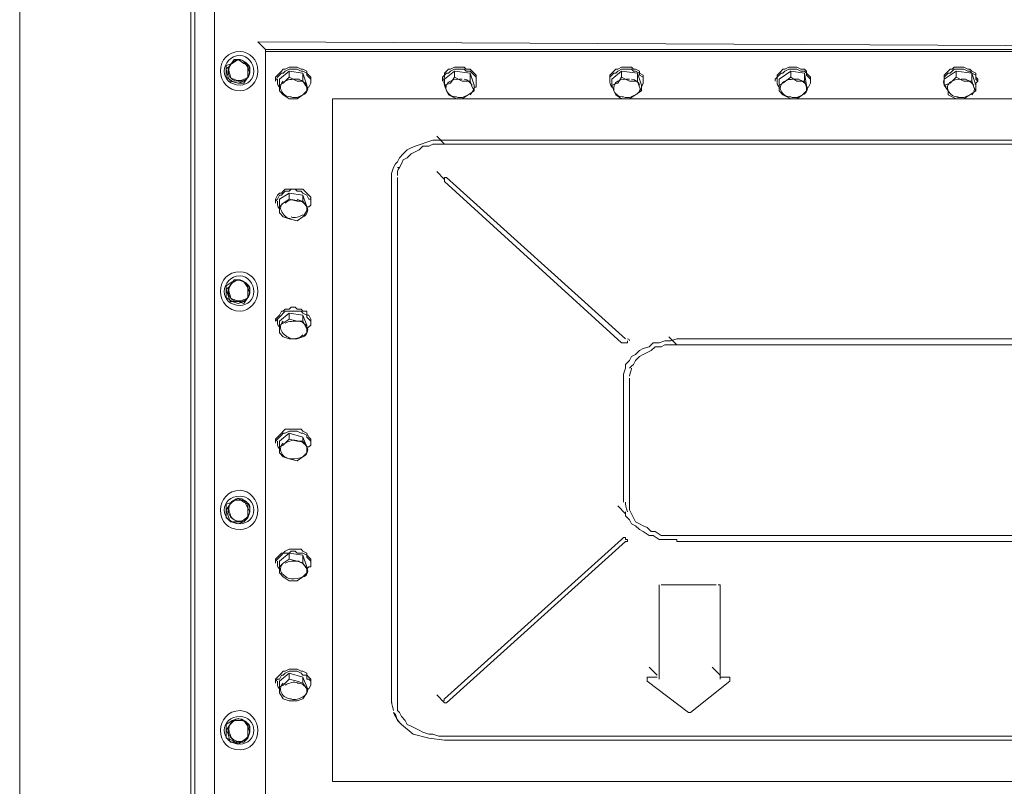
# Model space of a CAD drawing. Header units: millimetres. Extents: x -4829 to 407110, y -34854 to 354616.
# Tile 7 of 75: x 19050 to 19640, y -19803 to -19344. Entities that reach past the tile are written whole.
import ezdxf

# ---------------------------------------------------------------- set-up
doc = ezdxf.new("R2010")
doc.units = ezdxf.units.MM
doc.header["$LTSCALE"] = 15

# ---------------------------------------------------------------- blocks, each defined once
blk = doc.blocks.new('A$Cf38c0126')
at = {"linetype": 'Continuous', "lineweight": 5}
for points in [[(12712.55, -13566.39), (12711.37, -13566.39), (12700.76, -13566.39), (12700.76, -11995.54)], [(12712.55, -12538.8), (12712.55, -13588.78), (12712.55, -13588.78)], [(12700.76, -13621.78), (12698.41, -13621.78), (12698.41, -12563.55)], [(12611.2, -13552.25), (12605.31, -13548.71), (12600.6, -13544), (12598.24, -13539.29), (12595.88, -13535.75), (12595.88, -12648.39)], [(12743.19, -13066.74), (12738.47, -13062.02), (13675.33, -13066.74), (13670.61, -13062.02)], [(12743.19, -13067.91), (12743.19, -13066.74), (13675.33, -13066.74), (13675.33, -13067.91)], [(12743.19, -13067.91), (12743.19, -13533.39), (13675.33, -13533.39), (13675.33, -13067.91)], [(12764.4, -13066.74), (12764.4, -13066.74), (12759.69, -13066.74), (12754.97, -13066.74), (12754.97, -13066.74)], [(12765.58, -13066.74), (12764.4, -13066.74), (12764.4, -13066.74)], [(12853.96, -13066.74), (12853.96, -13066.74), (12853.96, -13066.74), (12858.67, -13066.74), (12864.57, -13066.74), (12864.57, -13066.74), (12864.57, -13066.74)], [(12964.73, -13066.74), (12964.73, -13066.74), (12964.73, -13066.74), (12958.84, -13066.74), (12954.13, -13066.74), (12954.13, -13066.74), (12954.13, -13066.74)], [(13063.72, -13066.74), (13063.72, -13066.74), (13063.72, -13066.74), (13059.01, -13066.74), (13054.29, -13066.74), (13054.29, -13066.74), (13054.29, -13066.74)], [(13154.46, -13066.74), (13154.46, -13066.74), (13153.28, -13066.74)], [(13163.89, -13066.74), (13163.89, -13066.74), (13163.89, -13066.74), (13159.17, -13066.74), (13154.46, -13066.74)], [(12727.87, -13072.63), (12724.33, -13072.63), (12721.98, -13076.16), (12719.62, -13078.52), (12720.8, -13083.23), (12721.98, -13085.59), (12726.69, -13086.77)], [(12723.15, -13074.98), (12719.62, -13076.16), (12719.62, -13079.7), (12719.62, -13083.23), (12723.15, -13085.59)], [(12730.22, -13074.98), (12726.69, -13072.63), (12723.15, -13074.98)], [(12732.58, -13077.34), (12730.22, -13073.81), (12727.87, -13072.63)], [(12732.58, -13079.7), (12732.58, -13076.16), (12730.22, -13074.98)], [(12730.22, -13085.59), (12732.58, -13083.23), (12732.58, -13079.7)], [(12732.58, -13083.23), (12733.76, -13080.88), (12732.58, -13077.34)], [(12749.08, -13084.41), (12749.08, -13083.23), (12750.26, -13082.05), (12751.44, -13080.88), (12752.62, -13079.7), (12753.79, -13078.52), (12754.97, -13078.52), (12757.33, -13077.34), (12758.51, -13077.34), (12760.86, -13077.34), (12762.04, -13077.34), (12764.4, -13078.52), (12765.58, -13078.52), (12767.93, -13079.7), (12767.93, -13080.88), (12769.11, -13082.05), (12770.29, -13083.23), (12770.29, -13084.41)], [(12749.08, -13085.59), (12750.26, -13083.23), (12751.44, -13082.05), (12752.62, -13080.88), (12753.79, -13080.88), (12754.97, -13079.7), (12757.33, -13078.52), (12758.51, -13078.52), (12760.86, -13078.52), (12762.04, -13078.52), (12764.4, -13079.7), (12765.58, -13079.7), (12767.93, -13080.88), (12767.93, -13082.05), (12769.11, -13083.23), (12770.29, -13084.41), (12770.29, -13085.59), (12770.29, -13086.77), (12769.11, -13089.13), (12767.93, -13089.13)], [(12757.33, -13079.7), (12765.58, -13080.88), (12765.58, -13085.59), (12762.04, -13085.59)], [(12765.58, -13080.88), (12767.93, -13087.95), (12767.93, -13091.48), (12767.93, -13089.13)], [(12849.25, -13084.41), (12849.25, -13083.23), (12850.42, -13082.05), (12850.42, -13080.88), (12851.6, -13079.7), (12852.78, -13078.52), (12853.96, -13078.52), (12856.32, -13077.34), (12858.67, -13077.34), (12859.85, -13077.34), (12862.21, -13077.34), (12863.39, -13078.52), (12865.74, -13078.52), (12866.92, -13079.7), (12868.1, -13080.88), (12869.28, -13082.05), (12869.28, -13083.23), (12869.28, -13084.41)], [(12849.25, -13085.59), (12850.42, -13083.23), (12850.42, -13082.05), (12851.6, -13080.88), (12852.78, -13080.88), (12853.96, -13079.7), (12856.32, -13078.52), (12858.67, -13078.52), (12859.85, -13078.52), (12862.21, -13078.52), (12863.39, -13079.7), (12865.74, -13079.7), (12866.92, -13080.88), (12868.1, -13082.05), (12869.28, -13083.23), (12869.28, -13084.41), (12869.28, -13085.59), (12869.28, -13086.77), (12869.28, -13089.13), (12868.1, -13089.13)], [(12856.32, -13079.7), (12865.74, -13080.88), (12865.74, -13085.59), (12861.03, -13085.59)], [(12865.74, -13080.88), (12868.1, -13087.95), (12868.1, -13091.48), (12866.92, -13089.13)], [(12949.41, -13084.41), (12949.41, -13083.23), (12949.41, -13082.05), (12950.59, -13080.88), (12951.77, -13079.7), (12952.95, -13078.52), (12954.13, -13078.52), (12956.48, -13077.34), (12958.84, -13077.34), (12960.02, -13077.34), (12962.38, -13077.34), (12963.55, -13078.52), (12964.73, -13078.52), (12967.09, -13079.7), (12967.09, -13080.88), (12969.45, -13082.05), (12969.45, -13083.23), (12969.45, -13084.41)], [(12949.41, -13085.59), (12949.41, -13083.23), (12950.59, -13082.05), (12951.77, -13080.88), (12952.95, -13080.88), (12954.13, -13079.7), (12956.48, -13078.52), (12958.84, -13078.52), (12960.02, -13078.52), (12962.38, -13078.52), (12963.55, -13079.7), (12964.73, -13079.7), (12967.09, -13080.88), (12967.09, -13082.05), (12969.45, -13083.23), (12969.45, -13084.41), (12969.45, -13085.59), (12969.45, -13086.77), (12968.27, -13089.13)], [(12956.48, -13079.7), (12965.91, -13080.88), (12965.91, -13085.59), (12961.2, -13085.59)], [(12965.91, -13080.88), (12968.27, -13087.95), (12968.27, -13091.48), (12967.09, -13089.13)], [(13048.4, -13084.41), (13049.58, -13083.23), (13049.58, -13082.05), (13050.76, -13080.88), (13051.94, -13079.7), (13053.11, -13078.52), (13054.29, -13078.52), (13056.65, -13077.34), (13057.83, -13077.34), (13060.19, -13077.34), (13061.36, -13077.34), (13063.72, -13078.52), (13066.08, -13078.52), (13067.26, -13079.7), (13067.26, -13080.88), (13068.43, -13082.05), (13069.61, -13083.23), (13069.61, -13084.41)], [(13049.58, -13085.59), (13049.58, -13083.23), (13050.76, -13082.05), (13051.94, -13080.88), (13053.11, -13080.88), (13054.29, -13079.7), (13056.65, -13078.52), (13057.83, -13078.52), (13060.19, -13078.52), (13061.36, -13078.52), (13063.72, -13079.7), (13066.08, -13079.7), (13067.26, -13080.88), (13067.26, -13082.05), (13068.43, -13083.23), (13069.61, -13084.41), (13069.61, -13085.59), (13069.61, -13086.77), (13068.43, -13089.13), (13067.26, -13089.13)], [(13057.83, -13079.7), (13066.08, -13080.88), (13066.08, -13085.59), (13061.36, -13085.59)], [(13066.08, -13080.88), (13067.26, -13087.95), (13067.26, -13091.48), (13067.26, -13089.13)], [(13149.75, -13084.41), (13149.75, -13083.23), (13149.75, -13082.05), (13150.92, -13080.88), (13152.1, -13079.7), (13153.28, -13078.52), (13154.46, -13078.52), (13155.64, -13077.34), (13158, -13077.34), (13160.35, -13077.34), (13161.53, -13077.34), (13163.89, -13078.52), (13165.07, -13078.52), (13166.24, -13079.7), (13168.6, -13080.88), (13168.6, -13082.05), (13168.6, -13083.23), (13169.78, -13084.41)], [(13149.75, -13085.59), (13149.75, -13083.23), (13150.92, -13082.05), (13152.1, -13080.88), (13153.28, -13080.88), (13154.46, -13079.7), (13155.64, -13078.52), (13158, -13078.52), (13160.35, -13078.52), (13161.53, -13078.52), (13163.89, -13079.7), (13165.07, -13079.7), (13166.24, -13080.88), (13168.6, -13082.05), (13168.6, -13083.23), (13168.6, -13084.41), (13169.78, -13085.59), (13168.6, -13086.77), (13168.6, -13089.13)], [(13156.82, -13079.7), (13166.24, -13080.88), (13166.24, -13085.59), (13161.53, -13085.59)], [(13166.24, -13080.88), (13168.6, -13087.95), (13168.6, -13091.48), (13167.42, -13089.13)], [(12723.15, -13085.59), (12726.69, -13086.77), (12730.22, -13085.59)], [(12726.69, -13086.77), (12730.22, -13086.77), (12732.58, -13083.23)], [(12749.08, -13084.41), (12749.08, -13085.59), (12749.08, -13085.59)], [(12762.04, -13085.59), (12757.33, -13083.23), (12757.33, -13083.23)], [(12767.93, -13089.13), (12765.58, -13085.59), (12765.58, -13085.59)], [(12770.29, -13085.59), (12770.29, -13084.41), (12770.29, -13084.41)], [(12849.25, -13084.41), (12849.25, -13085.59), (12849.25, -13085.59)], [(12861.03, -13085.59), (12856.32, -13083.23), (12856.32, -13083.23)], [(12866.92, -13089.13), (12865.74, -13085.59), (12865.74, -13085.59)], [(12869.28, -13085.59), (12869.28, -13084.41), (12869.28, -13084.41)], [(12949.41, -13084.41), (12949.41, -13085.59), (12949.41, -13085.59)], [(12961.2, -13085.59), (12956.48, -13083.23), (12956.48, -13083.23)], [(12967.09, -13089.13), (12965.91, -13085.59), (12965.91, -13085.59)], [(12969.45, -13085.59), (12969.45, -13084.41), (12969.45, -13084.41)], [(13048.4, -13084.41), (13048.4, -13085.59), (13048.4, -13085.59)], [(13061.36, -13085.59), (13057.83, -13083.23), (13057.83, -13083.23)], [(13067.26, -13089.13), (13066.08, -13085.59), (13066.08, -13085.59)], [(13069.61, -13085.59), (13069.61, -13084.41), (13069.61, -13084.41)], [(13149.75, -13084.41), (13149.75, -13085.59), (13149.75, -13085.59)], [(13161.53, -13085.59), (13156.82, -13083.23), (13156.82, -13083.23)], [(13167.42, -13089.13), (13166.24, -13085.59), (13166.24, -13085.59)], [(13169.78, -13085.59), (13169.78, -13084.41), (13169.78, -13084.41)], [(12751.44, -13087.95), (12751.44, -13091.48), (12751.44, -13091.48)], [(12751.44, -13091.48), (12753.79, -13093.84), (12757.33, -13096.2), (12762.04, -13096.2), (12765.58, -13093.84)], [(12765.58, -13093.84), (12767.93, -13091.48), (12767.93, -13091.48)], [(12850.42, -13087.95), (12851.6, -13091.48), (12851.6, -13091.48)], [(12851.6, -13091.48), (12852.78, -13093.84), (12857.5, -13096.2), (12861.03, -13096.2), (12864.57, -13093.84)], [(12864.57, -13093.84), (12868.1, -13091.48), (12868.1, -13091.48)], [(12950.59, -13087.95), (12951.77, -13091.48), (12951.77, -13091.48)], [(12951.77, -13091.48), (12952.95, -13093.84), (12956.48, -13096.2), (12961.2, -13096.2), (12964.73, -13093.84)], [(12964.73, -13093.84), (12968.27, -13091.48), (12968.27, -13091.48)], [(13050.76, -13087.95), (13050.76, -13091.48), (13050.76, -13091.48)], [(13050.76, -13091.48), (13053.11, -13093.84), (13057.83, -13096.2), (13061.36, -13096.2), (13064.9, -13093.84)], [(13064.9, -13093.84), (13067.26, -13091.48), (13067.26, -13091.48)], [(13149.75, -13087.95), (13152.1, -13091.48), (13152.1, -13091.48)], [(13152.1, -13091.48), (13152.1, -13093.84), (13156.82, -13096.2), (13161.53, -13096.2), (13165.07, -13093.84)], [(13165.07, -13093.84), (13168.6, -13091.48), (13168.6, -13091.48)], [(13568.09, -13120.94), (12850.42, -13120.94), (12846.89, -13120.94), (12843.35, -13120.94), (12839.82, -13122.12), (12836.28, -13123.3), (12832.75, -13124.48), (12830.39, -13125.66), (12828.03, -13126.84), (12825.68, -13129.19), (12823.32, -13131.55), (12822.14, -13133.91), (12820.96, -13135.08), (12819.79, -13137.44), (12818.61, -13140.98), (12818.61, -13143.33), (12818.61, -13457.97)], [(12850.42, -13123.3), (12845.71, -13118.59), (12845.71, -13118.59)], [(12822.14, -13137.44), (12823.32, -13137.44), (12824.5, -13135.08), (12825.68, -13132.73), (12828.03, -13131.55), (12830.39, -13129.19), (12832.75, -13128.01), (12835.11, -13126.84), (12837.46, -13124.48), (12841, -13124.48), (12843.35, -13123.3), (12846.89, -13123.3), (12850.42, -13123.3)], [(12850.42, -13123.3), (13568.09, -13123.3), (13568.09, -13123.3)], [(12850.42, -13144.51), (12845.71, -13139.8), (12845.71, -13139.8)], [(12822.14, -13143.33), (12822.14, -13457.97), (12822.14, -13460.33), (12822.14, -13462.69), (12823.32, -13463.87), (12824.5, -13466.22), (12826.86, -13468.58), (12828.03, -13470.94), (12830.39, -13472.12), (12832.75, -13473.29), (12835.11, -13474.47), (12837.46, -13475.65), (12841, -13476.83), (12843.35, -13476.83), (12846.89, -13478.01), (12850.42, -13478.01), (13568.09, -13478.01)], [(12850.42, -13144.51), (12850.42, -13143.33), (12850.42, -13143.33), (12851.6, -13143.33), (12851.6, -13143.33)], [(12850.42, -13144.51), (12850.42, -13145.69), (12850.42, -13145.69)], [(12850.42, -13145.69), (12956.48, -13242.32), (12956.48, -13242.32)], [(12851.6, -13143.33), (12958.84, -13239.96), (12958.84, -13239.96)], [(12749.08, -13157.47), (12750.26, -13156.3), (12751.44, -13153.94), (12752.62, -13153.94), (12753.79, -13152.76), (12754.97, -13151.58), (12757.33, -13151.58), (12758.51, -13150.4), (12760.86, -13150.4), (12762.04, -13151.58), (12764.4, -13151.58), (12765.58, -13152.76), (12767.93, -13153.94), (12767.93, -13153.94), (12769.11, -13156.3), (12770.29, -13156.3), (12770.29, -13158.65), (12770.29, -13159.83), (12769.11, -13161.01), (12767.93, -13161.01)], [(12749.08, -13156.3), (12749.08, -13156.3), (12750.26, -13153.94), (12751.44, -13152.76), (12752.62, -13152.76), (12753.79, -13151.58), (12754.97, -13150.4), (12757.33, -13150.4), (12758.51, -13150.4), (12760.86, -13150.4), (12762.04, -13150.4), (12764.4, -13150.4), (12765.58, -13150.4), (12767.93, -13152.76), (12767.93, -13152.76), (12769.11, -13153.94), (12770.29, -13155.12), (12770.29, -13156.3)], [(12749.08, -13156.3), (12749.08, -13158.65), (12749.08, -13158.65)], [(12757.33, -13152.76), (12765.58, -13153.94), (12765.58, -13157.47), (12762.04, -13157.47)], [(12762.04, -13157.47), (12757.33, -13156.3), (12757.33, -13156.3)], [(12765.58, -13153.94), (12767.93, -13161.01), (12767.93, -13163.37), (12767.93, -13161.01)], [(12767.93, -13161.01), (12765.58, -13157.47), (12765.58, -13157.47)], [(12770.29, -13158.65), (12770.29, -13156.3), (12770.29, -13156.3)], [(12751.44, -13161.01), (12751.44, -13164.55), (12751.44, -13164.55)], [(12765.58, -13166.9), (12767.93, -13163.37), (12767.93, -13163.37)], [(12751.44, -13164.55), (12753.79, -13166.9), (12757.33, -13168.08), (12762.04, -13169.26), (12765.58, -13166.9)], [(12727.87, -13204.61), (12724.33, -13204.61), (12721.98, -13208.15), (12719.62, -13210.5), (12720.8, -13214.04), (12721.98, -13217.57), (12726.69, -13217.57)], [(12730.22, -13205.79), (12726.69, -13204.61), (12723.15, -13205.79)], [(12732.58, -13215.22), (12733.76, -13212.86), (12732.58, -13209.33), (12730.22, -13205.79), (12727.87, -13204.61)], [(12723.15, -13205.79), (12719.62, -13208.15), (12719.62, -13211.68), (12719.62, -13215.22), (12723.15, -13217.57)], [(12732.58, -13211.68), (12732.58, -13208.15), (12730.22, -13205.79)], [(12726.69, -13217.57), (12730.22, -13218.75), (12732.58, -13215.22)], [(12730.22, -13217.57), (12732.58, -13215.22), (12732.58, -13211.68)], [(12723.15, -13217.57), (12726.69, -13218.75), (12730.22, -13217.57)], [(12749.08, -13229.36), (12749.08, -13228.18), (12750.26, -13227), (12751.44, -13225.82), (12752.62, -13223.47), (12753.79, -13223.47), (12754.97, -13222.29), (12757.33, -13222.29), (12758.51, -13221.11), (12760.86, -13221.11), (12762.04, -13222.29), (12764.4, -13222.29), (12765.58, -13223.47), (12767.93, -13223.47), (12767.93, -13225.82), (12769.11, -13225.82), (12770.29, -13228.18), (12770.29, -13229.36)], [(12749.08, -13229.36), (12750.26, -13228.18), (12751.44, -13227), (12752.62, -13225.82), (12753.79, -13224.65), (12754.97, -13223.47), (12757.33, -13223.47), (12758.51, -13223.47), (12760.86, -13223.47), (12762.04, -13223.47), (12764.4, -13223.47), (12765.58, -13224.65), (12767.93, -13225.82), (12767.93, -13227), (12769.11, -13228.18), (12770.29, -13229.36), (12770.29, -13230.54), (12770.29, -13231.72), (12769.11, -13232.89), (12767.93, -13234.07)], [(12757.33, -13224.65), (12765.58, -13225.82), (12765.58, -13229.36), (12762.04, -13229.36)], [(12762.04, -13229.36), (12757.33, -13228.18), (12757.33, -13228.18)], [(12765.58, -13225.82), (12767.93, -13231.72), (12767.93, -13236.43), (12767.93, -13234.07)], [(12751.44, -13231.72), (12751.44, -13236.43), (12751.44, -13236.43)], [(12767.93, -13234.07), (12765.58, -13229.36), (12765.58, -13229.36)], [(12751.44, -13236.43), (12753.79, -13238.79), (12757.33, -13239.96), (12762.04, -13239.96), (12765.58, -13238.79)], [(12765.58, -13238.79), (12767.93, -13236.43), (12767.93, -13236.43)], [(12957.66, -13263.53), (12957.66, -13261.18), (12958.84, -13257.64), (12958.84, -13255.28), (12961.2, -13252.93), (12962.38, -13250.57), (12964.73, -13249.39), (12967.09, -13247.04), (12969.45, -13245.86), (12972.98, -13244.68), (12975.34, -13242.32), (12978.87, -13242.32), (12982.41, -13241.14), (12985.94, -13241.14), (12989.48, -13239.96), (13429.03, -13239.96)], [(12989.48, -13243.5), (12984.77, -13238.79), (12984.77, -13238.79)], [(12956.48, -13242.32), (12958.84, -13242.32), (12960.02, -13242.32)], [(12960.02, -13242.32), (12960.02, -13241.14), (12960.02, -13241.14)], [(12961.2, -13257.64), (12962.38, -13256.46), (12963.55, -13255.28), (12964.73, -13252.93), (12967.09, -13250.57), (12969.45, -13249.39), (12971.8, -13248.21), (12974.16, -13247.04), (12976.52, -13244.68), (12980.05, -13244.68), (12982.41, -13243.5), (12985.94, -13243.5), (12989.48, -13243.5)], [(12989.48, -13243.5), (13429.03, -13243.5), (13429.03, -13243.5)], [(12957.66, -13337.77), (12957.66, -13263.53), (12957.66, -13263.53)], [(13429.03, -13357.81), (12989.48, -13357.81), (12985.94, -13357.81), (12982.41, -13357.81), (12980.05, -13357.81), (12976.52, -13355.45), (12974.16, -13355.45), (12971.8, -13353.09), (12969.45, -13351.92), (12967.09, -13350.74), (12964.73, -13349.56), (12963.55, -13347.2), (12962.38, -13344.85), (12961.2, -13342.49), (12961.2, -13340.13), (12961.2, -13337.77), (12961.2, -13263.53)], [(12749.08, -13301.24), (12749.08, -13300.06), (12750.26, -13298.89), (12751.44, -13297.71), (12752.62, -13296.53), (12753.79, -13295.35), (12754.97, -13294.17), (12757.33, -13294.17), (12758.51, -13294.17), (12760.86, -13294.17), (12762.04, -13294.17), (12764.4, -13294.17), (12765.58, -13295.35), (12767.93, -13296.53), (12767.93, -13296.53), (12769.11, -13298.89), (12770.29, -13300.06), (12770.29, -13301.24)], [(12749.08, -13301.24), (12750.26, -13300.06), (12751.44, -13298.89), (12752.62, -13297.71), (12753.79, -13296.53), (12754.97, -13296.53), (12757.33, -13295.35), (12758.51, -13295.35), (12760.86, -13295.35), (12762.04, -13295.35), (12764.4, -13296.53), (12765.58, -13296.53), (12767.93, -13297.71), (12767.93, -13298.89), (12769.11, -13300.06), (12770.29, -13301.24), (12770.29, -13302.42), (12770.29, -13303.6), (12769.11, -13304.78), (12767.93, -13304.78)], [(12757.33, -13296.53), (12765.58, -13298.89), (12765.58, -13301.24), (12762.04, -13301.24)], [(12762.04, -13301.24), (12757.33, -13300.06), (12757.33, -13300.06)], [(12765.58, -13298.89), (12767.93, -13304.78), (12767.93, -13308.31), (12767.93, -13304.78)], [(12749.08, -13301.24), (12749.08, -13302.42), (12749.08, -13302.42)], [(12751.44, -13304.78), (12751.44, -13308.31), (12751.44, -13308.31)], [(12767.93, -13304.78), (12765.58, -13301.24), (12765.58, -13301.24)], [(12770.29, -13302.42), (12770.29, -13301.24), (12770.29, -13301.24)], [(12751.44, -13308.31), (12753.79, -13310.67), (12757.33, -13311.85), (12762.04, -13313.03), (12765.58, -13310.67)], [(12765.58, -13310.67), (12767.93, -13308.31), (12767.93, -13308.31)], [(12730.22, -13337.77), (12726.69, -13335.42), (12723.15, -13337.77)], [(12727.87, -13336.6), (12724.33, -13336.6), (12721.98, -13338.95), (12719.62, -13342.49), (12720.8, -13346.02)], [(12723.15, -13337.77), (12719.62, -13338.95), (12719.62, -13342.49), (12719.62, -13347.2), (12723.15, -13349.56)], [(12732.58, -13347.2), (12733.76, -13343.67), (12732.58, -13341.31), (12730.22, -13336.6), (12727.87, -13336.6)], [(12732.58, -13342.49), (12732.58, -13338.95), (12730.22, -13337.77)], [(12958.84, -13344.85), (12954.13, -13340.13), (12954.13, -13340.13)], [(12720.8, -13346.02), (12721.98, -13349.56), (12726.69, -13349.56)], [(12726.69, -13349.56), (12730.22, -13349.56), (12732.58, -13347.2)], [(12730.22, -13349.56), (12732.58, -13347.2), (12732.58, -13342.49)], [(12958.84, -13343.67), (12958.84, -13344.85), (12958.84, -13344.85)], [(12958.84, -13344.85), (12958.84, -13346.02), (12961.2, -13348.38), (12962.38, -13350.74), (12964.73, -13351.92), (12967.09, -13354.27), (12969.45, -13355.45), (12972.98, -13357.81), (12975.34, -13357.81), (12978.87, -13360.16), (12982.41, -13360.16), (12985.94, -13360.16), (12989.48, -13360.16), (12989.48, -13361.34)], [(12723.15, -13349.56), (12726.69, -13350.74), (12730.22, -13349.56)], [(12850.42, -13455.62), (12956.48, -13360.16), (12957.66, -13358.99), (12958.84, -13358.99), (12958.84, -13360.16), (12960.02, -13360.16), (12960.02, -13360.16)], [(12851.6, -13457.97), (12958.84, -13361.34), (12958.84, -13361.34)], [(12958.84, -13361.34), (12960.02, -13361.34), (12960.02, -13361.34)], [(12960.02, -13361.34), (12960.02, -13360.16), (12960.02, -13360.16)], [(12989.48, -13361.34), (13429.03, -13361.34), (13429.03, -13361.34)], [(12749.08, -13373.13), (12749.08, -13371.95), (12750.26, -13370.77), (12751.44, -13369.59), (12752.62, -13368.41), (12753.79, -13368.41), (12754.97, -13367.24), (12757.33, -13366.06), (12758.51, -13366.06), (12760.86, -13366.06), (12762.04, -13366.06), (12764.4, -13366.06), (12765.58, -13367.24), (12767.93, -13368.41), (12767.93, -13369.59), (12769.11, -13370.77), (12770.29, -13371.95), (12770.29, -13373.13)], [(12749.08, -13373.13), (12750.26, -13371.95), (12751.44, -13370.77), (12752.62, -13369.59), (12753.79, -13368.41), (12754.97, -13368.41), (12757.33, -13368.41), (12758.51, -13367.24), (12760.86, -13367.24), (12762.04, -13368.41), (12764.4, -13368.41), (12765.58, -13368.41), (12767.93, -13369.59), (12767.93, -13370.77), (12769.11, -13371.95), (12770.29, -13373.13), (12770.29, -13374.31), (12770.29, -13376.66), (12769.11, -13376.66), (12767.93, -13377.84)], [(12757.33, -13368.41), (12765.58, -13369.59), (12765.58, -13374.31), (12762.04, -13373.13)], [(12765.58, -13369.59), (12767.93, -13376.66), (12767.93, -13380.2), (12767.93, -13377.84)], [(12749.08, -13373.13), (12749.08, -13374.31), (12749.08, -13374.31)], [(12751.44, -13376.66), (12751.44, -13380.2), (12751.44, -13380.2)], [(12762.04, -13373.13), (12757.33, -13371.95), (12757.33, -13371.95)], [(12767.93, -13377.84), (12765.58, -13374.31), (12765.58, -13374.31)], [(12770.29, -13374.31), (12770.29, -13373.13), (12770.29, -13373.13)], [(12751.44, -13380.2), (12753.79, -13382.55), (12757.33, -13384.91), (12762.04, -13384.91), (12765.58, -13382.55)], [(12765.58, -13382.55), (12767.93, -13380.2), (12767.93, -13380.2)], [(12978.87, -13387.27), (12978.87, -13388.45), (12978.87, -13388.45)], [(12978.87, -13443.83), (12978.87, -13388.45), (12978.87, -13388.45)], [(12980.05, -13387.27), (13013.05, -13387.27), (13013.05, -13387.27)], [(13015.41, -13387.27), (13015.41, -13388.45), (13015.41, -13388.45)], [(13015.41, -13388.45), (13015.41, -13443.83), (13015.41, -13443.83)], [(12749.08, -13445.01), (12749.08, -13443.83), (12750.26, -13442.65), (12751.44, -13441.48), (12752.62, -13440.3), (12753.79, -13439.12), (12754.97, -13439.12), (12757.33, -13437.94), (12758.51, -13437.94), (12760.86, -13437.94), (12762.04, -13437.94), (12764.4, -13439.12), (12765.58, -13439.12), (12767.93, -13440.3), (12767.93, -13441.48), (12769.11, -13442.65), (12770.29, -13443.83), (12770.29, -13445.01)], [(12749.08, -13445.01), (12750.26, -13443.83), (12751.44, -13443.83), (12752.62, -13441.48), (12753.79, -13441.48), (12754.97, -13440.3), (12757.33, -13439.12), (12758.51, -13439.12), (12760.86, -13439.12), (12762.04, -13439.12), (12764.4, -13440.3), (12765.58, -13441.48), (12767.93, -13441.48), (12767.93, -13443.83), (12769.11, -13443.83), (12770.29, -13445.01), (12770.29, -13447.37), (12770.29, -13447.37), (12769.11, -13449.73), (12767.93, -13449.73)], [(12757.33, -13440.3), (12765.58, -13442.65), (12765.58, -13446.19), (12762.04, -13445.01)], [(12977.7, -13441.48), (12972.98, -13436.76), (12972.98, -13436.76)], [(13015.41, -13441.48), (13010.69, -13436.76), (13010.69, -13436.76)], [(12749.08, -13445.01), (12749.08, -13446.19), (12749.08, -13446.19)], [(12762.04, -13445.01), (12757.33, -13443.83), (12757.33, -13443.83)], [(12765.58, -13442.65), (12767.93, -13448.55), (12767.93, -13452.08), (12767.93, -13449.73)], [(12767.93, -13449.73), (12765.58, -13446.19), (12765.58, -13446.19)], [(12770.29, -13446.19), (12770.29, -13445.01), (12770.29, -13445.01)], [(12971.8, -13443.83), (12971.8, -13442.65), (12972.98, -13442.65), (12972.98, -13442.65), (12977.7, -13442.65)], [(12971.8, -13443.83), (12971.8, -13445.01), (12971.8, -13445.01)], [(12971.8, -13445.01), (12996.55, -13463.87), (12996.55, -13463.87)], [(12997.73, -13463.87), (13021.3, -13445.01), (13021.3, -13445.01)], [(13015.41, -13442.65), (13020.12, -13442.65), (13021.3, -13442.65), (13021.3, -13442.65), (13021.3, -13443.83)], [(13021.3, -13445.01), (13021.3, -13443.83), (13021.3, -13443.83)], [(12751.44, -13448.55), (12751.44, -13452.08), (12751.44, -13452.08)], [(12751.44, -13452.08), (12753.79, -13455.62), (12757.33, -13456.8), (12762.04, -13456.8), (12765.58, -13455.62)], [(12765.58, -13455.62), (12767.93, -13452.08), (12767.93, -13452.08)], [(12850.42, -13457.97), (12845.71, -13453.26), (12845.71, -13453.26)], [(12850.42, -13457.97), (12850.42, -13457.97), (12851.6, -13457.97)], [(12819.79, -13463.87), (12820.96, -13465.04), (12822.14, -13468.58), (12824.5, -13470.94), (12831.57, -13476.83), (12841, -13479.19), (12850.42, -13480.36)], [(12996.55, -13463.87), (12997.73, -13463.87), (12997.73, -13463.87)], [(12723.15, -13468.58), (12719.62, -13470.94), (12719.62, -13474.47), (12719.62, -13479.19), (12723.15, -13480.36)], [(12727.87, -13468.58), (12724.33, -13468.58), (12721.98, -13470.94), (12719.62, -13474.47), (12720.8, -13476.83), (12721.98, -13481.54), (12726.69, -13481.54)], [(12730.22, -13468.58), (12726.69, -13467.4), (12723.15, -13468.58)], [(12732.58, -13472.12), (12730.22, -13468.58), (12727.87, -13468.58)], [(12732.58, -13474.47), (12732.58, -13470.94), (12730.22, -13468.58)], [(12730.22, -13480.36), (12732.58, -13479.19), (12732.58, -13474.47)], [(12732.58, -13479.19), (12733.76, -13475.65), (12732.58, -13472.12)], [(12723.15, -13480.36), (12726.69, -13482.72), (12730.22, -13480.36)], [(12726.69, -13481.54), (12730.22, -13481.54), (12732.58, -13479.19)], [(12850.42, -13480.36), (13568.09, -13480.36), (13568.09, -13480.36)], [(13635.26, -13505.11), (12783.25, -13505.11), (12783.25, -13505.11)]]:
    blk.add_lwpolyline(points, dxfattribs=at)
for points in [[(12743.19, -13067.91), (13675.33, -13067.91), (13675.33, -13067.91)], [(12754.97, -13066.74), (12754.97, -13066.74)], [(12753.79, -13086.77), (12751.44, -13087.95), (12751.44, -13084.41), (12757.33, -13079.7), (12757.33, -13083.23)], [(12853.96, -13086.77), (12850.42, -13087.95), (12850.42, -13084.41), (12856.32, -13079.7), (12856.32, -13083.23)], [(12954.13, -13086.77), (12950.59, -13087.95), (12950.59, -13084.41), (12956.48, -13079.7), (12956.48, -13083.23)], [(13053.11, -13086.77), (13050.76, -13087.95), (13050.76, -13084.41), (13057.83, -13079.7), (13057.83, -13083.23)], [(13153.28, -13086.77), (13149.75, -13087.95), (13149.75, -13084.41), (13156.82, -13079.7), (13156.82, -13083.23)], [(12783.25, -13505.11), (13635.26, -13505.11), (13635.26, -13096.2), (12783.25, -13096.2)], [(12753.79, -13158.65), (12751.44, -13161.01), (12751.44, -13156.3), (12757.33, -13152.76), (12757.33, -13156.3)], [(12753.79, -13230.54), (12751.44, -13231.72), (12751.44, -13229.36), (12757.33, -13224.65), (12757.33, -13228.18)], [(12749.08, -13229.36), (12749.08, -13229.36)], [(12770.29, -13229.36), (12770.29, -13229.36)], [(12753.79, -13303.6), (12751.44, -13304.78), (12751.44, -13301.24), (12757.33, -13296.53), (12757.33, -13300.06)], [(12753.79, -13374.31), (12751.44, -13376.66), (12751.44, -13373.13), (12757.33, -13368.41), (12757.33, -13371.95)], [(12753.79, -13447.37), (12751.44, -13448.55), (12751.44, -13445.01), (12757.33, -13440.3), (12757.33, -13443.83)], [(12971.8, -13445.01), (12971.8, -13445.01)], [(13021.3, -13445.01), (13021.3, -13445.01)], [(12819.79, -13463.87), (12819.79, -13463.87)]]:
    blk.add_lwpolyline(points, close=True, dxfattribs=at)
for points in [[(12738.47, -13079.7), (12738.47, -13072.63), (12733.76, -13067.91), (12727.87, -13067.91), (12727.87, -13067.91), (12720.8, -13067.91), (12716.08, -13072.63), (12716.08, -13079.7), (12716.08, -13079.7), (12716.08, -13085.59), (12720.8, -13091.48), (12727.87, -13091.48), (12727.87, -13091.48), (12733.76, -13091.48), (12738.47, -13085.59), (12738.47, -13079.7)], [(12736.12, -13079.7), (12736.12, -13074.98), (12732.58, -13070.27), (12727.87, -13070.27), (12727.87, -13070.27), (12721.98, -13070.27), (12718.44, -13074.98), (12718.44, -13079.7), (12718.44, -13079.7), (12718.44, -13084.41), (12721.98, -13087.95), (12727.87, -13087.95), (12727.87, -13087.95), (12732.58, -13087.95), (12736.12, -13084.41), (12736.12, -13079.7)], [(12738.47, -13211.68), (12738.47, -13204.61), (12733.76, -13199.9), (12727.87, -13199.9), (12727.87, -13199.9), (12720.8, -13199.9), (12716.08, -13204.61), (12716.08, -13211.68), (12716.08, -13211.68), (12716.08, -13217.57), (12720.8, -13223.47), (12727.87, -13223.47), (12727.87, -13223.47), (12733.76, -13223.47), (12738.47, -13217.57), (12738.47, -13211.68)], [(12736.12, -13211.68), (12736.12, -13206.97), (12732.58, -13202.25), (12727.87, -13202.25), (12727.87, -13202.25), (12721.98, -13202.25), (12718.44, -13206.97), (12718.44, -13211.68), (12718.44, -13211.68), (12718.44, -13216.4), (12721.98, -13219.93), (12727.87, -13219.93), (12727.87, -13219.93), (12732.58, -13219.93), (12736.12, -13216.4), (12736.12, -13211.68)], [(12738.47, -13342.49), (12738.47, -13336.6), (12733.76, -13330.7), (12727.87, -13330.7), (12727.87, -13330.7), (12720.8, -13330.7), (12716.08, -13336.6), (12716.08, -13342.49), (12716.08, -13342.49), (12716.08, -13349.56), (12720.8, -13354.27), (12727.87, -13354.27), (12727.87, -13354.27), (12733.76, -13354.27), (12738.47, -13349.56), (12738.47, -13342.49)], [(12738.47, -13342.49), (12738.47, -13336.6), (12733.76, -13330.7), (12727.87, -13330.7), (12727.87, -13330.7), (12720.8, -13330.7), (12716.08, -13336.6), (12716.08, -13342.49), (12716.08, -13342.49), (12716.08, -13349.56), (12720.8, -13354.27), (12727.87, -13354.27), (12727.87, -13354.27), (12733.76, -13354.27), (12738.47, -13349.56), (12738.47, -13342.49)], [(12736.12, -13342.49), (12736.12, -13337.77), (12732.58, -13334.24), (12727.87, -13334.24), (12727.87, -13334.24), (12721.98, -13334.24), (12718.44, -13337.77), (12718.44, -13342.49), (12718.44, -13342.49), (12718.44, -13347.2), (12721.98, -13350.74), (12727.87, -13350.74), (12727.87, -13350.74), (12732.58, -13350.74), (12736.12, -13347.2), (12736.12, -13342.49)], [(12736.12, -13342.49), (12736.12, -13337.77), (12732.58, -13334.24), (12727.87, -13334.24), (12727.87, -13334.24), (12721.98, -13334.24), (12718.44, -13337.77), (12718.44, -13342.49), (12718.44, -13342.49), (12718.44, -13347.2), (12721.98, -13350.74), (12727.87, -13350.74), (12727.87, -13350.74), (12732.58, -13350.74), (12736.12, -13347.2), (12736.12, -13342.49)], [(12738.47, -13474.47), (12738.47, -13468.58), (12733.76, -13462.69), (12727.87, -13462.69), (12727.87, -13462.69), (12720.8, -13462.69), (12716.08, -13468.58), (12716.08, -13474.47), (12716.08, -13474.47), (12716.08, -13481.54), (12720.8, -13486.26), (12727.87, -13486.26), (12727.87, -13486.26), (12733.76, -13486.26), (12738.47, -13481.54), (12738.47, -13474.47)], [(12736.12, -13474.47), (12736.12, -13469.76), (12732.58, -13466.22), (12727.87, -13466.22), (12727.87, -13466.22), (12721.98, -13466.22), (12718.44, -13469.76), (12718.44, -13474.47), (12718.44, -13474.47), (12718.44, -13479.19), (12721.98, -13482.72), (12727.87, -13482.72), (12727.87, -13482.72), (12732.58, -13482.72), (12736.12, -13479.19), (12736.12, -13474.47)]]:
    blk.add_open_spline(points, degree=3, knots=[0, 0, 0, 0, 0.0625, 0.0625, 0.0625, 0.062501, 0.125, 0.125, 0.125, 0.125001, 0.1875, 0.1875, 0.1875, 0.187501, 1, 1, 1, 1], dxfattribs=at)
for points in [[(12724.33, -13073.81), (12721.98, -13074.98), (12720.8, -13077.34), (12720.8, -13079.7)], [(12727.87, -13072.63), (12725.51, -13072.63), (12723.15, -13073.81), (12721.98, -13076.16)], [(12730.22, -13073.81), (12729.05, -13072.63), (12725.51, -13072.63), (12724.33, -13073.81)], [(12733.76, -13077.34), (12732.58, -13074.98), (12730.22, -13073.81), (12727.87, -13072.63)], [(12733.76, -13079.7), (12733.76, -13077.34), (12732.58, -13074.98), (12730.22, -13073.81)], [(12721.98, -13076.16), (12720.8, -13077.34), (12720.8, -13079.7), (12721.98, -13082.05)], [(12720.8, -13079.7), (12720.8, -13082.05), (12721.98, -13084.41), (12724.33, -13084.41)], [(12730.22, -13084.41), (12732.58, -13084.41), (12733.76, -13082.05), (12733.76, -13079.7)], [(12732.58, -13083.23), (12733.76, -13080.88), (12733.76, -13078.52), (12733.76, -13077.34)], [(12721.98, -13082.05), (12721.98, -13084.41), (12724.33, -13085.59), (12726.69, -13085.59)], [(12724.33, -13084.41), (12725.51, -13085.59), (12729.05, -13085.59), (12730.22, -13084.41)], [(12726.69, -13085.59), (12729.05, -13085.59), (12731.4, -13085.59), (12732.58, -13083.23)], [(12750.26, -13084.41), (12750.26, -13086.77), (12750.26, -13087.95), (12751.44, -13089.13)], [(12753.79, -13085.59), (12752.62, -13086.77), (12751.44, -13089.13), (12752.62, -13091.48)], [(12763.22, -13084.41), (12759.69, -13084.41), (12757.33, -13084.41), (12754.97, -13085.59)], [(12767.93, -13087.95), (12766.76, -13086.77), (12764.4, -13084.41), (12762.04, -13084.41)], [(12850.42, -13084.41), (12849.25, -13086.77), (12850.42, -13087.95), (12851.6, -13089.13)], [(12853.96, -13085.59), (12851.6, -13086.77), (12850.42, -13089.13), (12851.6, -13091.48)], [(12861.03, -13084.41), (12858.67, -13084.41), (12856.32, -13084.41), (12853.96, -13085.59)], [(12866.92, -13087.95), (12865.74, -13086.77), (12864.57, -13084.41), (12862.21, -13084.41)], [(12949.41, -13084.41), (12949.41, -13086.77), (12949.41, -13087.95), (12950.59, -13089.13)], [(12954.13, -13085.59), (12951.77, -13086.77), (12951.77, -13089.13), (12951.77, -13091.48)], [(12961.2, -13084.41), (12958.84, -13084.41), (12956.48, -13084.41), (12954.13, -13085.59)], [(12967.09, -13087.95), (12967.09, -13086.77), (12964.73, -13084.41), (12962.38, -13084.41)], [(13049.58, -13084.41), (13049.58, -13086.77), (13049.58, -13087.95), (13050.76, -13089.13)], [(13054.29, -13085.59), (13051.94, -13086.77), (13050.76, -13089.13), (13051.94, -13091.48)], [(13062.54, -13084.41), (13059.01, -13084.41), (13056.65, -13084.41), (13054.29, -13085.59)], [(13067.26, -13087.95), (13066.08, -13086.77), (13063.72, -13084.41), (13061.36, -13084.41)], [(13149.75, -13084.41), (13148.57, -13086.77), (13149.75, -13087.95), (13150.92, -13089.13)], [(13154.46, -13085.59), (13152.1, -13086.77), (13150.92, -13089.13), (13152.1, -13091.48)], [(13161.53, -13084.41), (13159.17, -13084.41), (13156.82, -13084.41), (13154.46, -13085.59)], [(13167.42, -13087.95), (13166.24, -13086.77), (13163.89, -13084.41), (13161.53, -13084.41)], [(12752.62, -13091.48), (12753.79, -13093.84), (12756.15, -13095.02), (12758.51, -13095.02)], [(12765.58, -13093.84), (12767.93, -13092.66), (12769.11, -13090.3), (12767.93, -13089.13)], [(12851.6, -13091.48), (12852.78, -13093.84), (12855.14, -13095.02), (12857.5, -13095.02)], [(12865.74, -13093.84), (12866.92, -13092.66), (12868.1, -13090.3), (12868.1, -13089.13)], [(12951.77, -13091.48), (12952.95, -13093.84), (12955.31, -13095.02), (12957.66, -13095.02)], [(12964.73, -13093.84), (12967.09, -13092.66), (12968.27, -13090.3), (12967.09, -13089.13)], [(13051.94, -13091.48), (13053.11, -13093.84), (13055.47, -13095.02), (13057.83, -13095.02)], [(13064.9, -13093.84), (13067.26, -13092.66), (13068.43, -13090.3), (13067.26, -13089.13)], [(13152.1, -13091.48), (13153.28, -13093.84), (13155.64, -13095.02), (13158, -13095.02)], [(13166.24, -13093.84), (13167.42, -13092.66), (13168.6, -13090.3), (13167.42, -13089.13)], [(12758.51, -13095.02), (12760.86, -13096.2), (12763.22, -13095.02), (12765.58, -13093.84)], [(12857.5, -13095.02), (12859.85, -13096.2), (12862.21, -13095.02), (12864.57, -13093.84)], [(12957.66, -13095.02), (12960.02, -13096.2), (12962.38, -13095.02), (12964.73, -13093.84)], [(13057.83, -13095.02), (13060.19, -13096.2), (13062.54, -13095.02), (13064.9, -13093.84)], [(13156.82, -13095.02), (13160.35, -13096.2), (13162.71, -13095.02), (13165.07, -13093.84)], [(12823.32, -13137.44), (12822.14, -13138.62), (12822.14, -13140.98), (12822.14, -13142.15)], [(12750.26, -13157.47), (12750.26, -13158.65), (12750.26, -13161.01), (12751.44, -13162.19)], [(12763.22, -13157.47), (12759.69, -13156.3), (12757.33, -13156.3), (12754.97, -13158.65)], [(12767.93, -13161.01), (12766.76, -13158.65), (12764.4, -13157.47), (12762.04, -13156.3)], [(12753.79, -13158.65), (12752.62, -13158.65), (12751.44, -13162.19), (12752.62, -13163.37)], [(12752.62, -13163.37), (12753.79, -13165.72), (12756.15, -13168.08), (12758.51, -13168.08)], [(12765.58, -13166.9), (12767.93, -13165.72), (12769.11, -13163.37), (12767.93, -13161.01)], [(12758.51, -13166.9), (12760.86, -13168.08), (12763.22, -13166.9), (12765.58, -13165.72)], [(12727.87, -13204.61), (12725.51, -13204.61), (12723.15, -13205.79), (12721.98, -13208.15)], [(12730.22, -13205.79), (12729.05, -13204.61), (12725.51, -13204.61), (12724.33, -13205.79)], [(12733.76, -13209.33), (12732.58, -13206.97), (12730.22, -13205.79), (12727.87, -13204.61)], [(12724.33, -13205.79), (12721.98, -13206.97), (12720.8, -13209.33), (12720.8, -13211.68)], [(12721.98, -13208.15), (12720.8, -13209.33), (12720.8, -13211.68), (12721.98, -13214.04)], [(12733.76, -13211.68), (12733.76, -13209.33), (12732.58, -13206.97), (12730.22, -13205.79)], [(12732.58, -13215.22), (12733.76, -13212.86), (12733.76, -13210.5), (12733.76, -13209.33)], [(12720.8, -13211.68), (12720.8, -13214.04), (12721.98, -13216.4), (12724.33, -13216.4)], [(12721.98, -13214.04), (12721.98, -13216.4), (12724.33, -13217.57), (12726.69, -13217.57)], [(12724.33, -13216.4), (12725.51, -13217.57), (12729.05, -13217.57), (12730.22, -13216.4)], [(12726.69, -13217.57), (12729.05, -13217.57), (12731.4, -13217.57), (12732.58, -13215.22)], [(12730.22, -13216.4), (12732.58, -13216.4), (12733.76, -13214.04), (12733.76, -13211.68)], [(12750.26, -13228.18), (12750.26, -13230.54), (12750.26, -13231.72), (12751.44, -13232.89)], [(12753.79, -13229.36), (12752.62, -13230.54), (12751.44, -13232.89), (12752.62, -13235.25)], [(12763.22, -13229.36), (12759.69, -13229.36), (12757.33, -13229.36), (12754.97, -13230.54)], [(12767.93, -13232.89), (12766.76, -13230.54), (12764.4, -13229.36), (12762.04, -13229.36)], [(12765.58, -13238.79), (12767.93, -13237.61), (12769.11, -13235.25), (12767.93, -13232.89)], [(12752.62, -13235.25), (12753.79, -13237.61), (12756.15, -13238.79), (12758.51, -13239.96)], [(12758.51, -13239.96), (12760.86, -13239.96), (12763.22, -13239.96), (12765.58, -13237.61)], [(12961.2, -13241.14), (12961.2, -13241.14), (12961.2, -13239.96), (12960.02, -13239.96)], [(12962.38, -13257.64), (12962.38, -13258.82), (12961.2, -13261.18), (12961.2, -13262.35)], [(12763.22, -13301.24), (12759.69, -13300.06), (12757.33, -13301.24), (12754.97, -13302.42)], [(12750.26, -13301.24), (12750.26, -13302.42), (12750.26, -13304.78), (12751.44, -13305.96)], [(12753.79, -13302.42), (12752.62, -13303.6), (12751.44, -13305.96), (12752.62, -13308.31)], [(12767.93, -13304.78), (12766.76, -13302.42), (12764.4, -13301.24), (12762.04, -13301.24)], [(12765.58, -13310.67), (12767.93, -13309.49), (12769.11, -13307.14), (12767.93, -13304.78)], [(12752.62, -13308.31), (12753.79, -13310.67), (12756.15, -13311.85), (12758.51, -13311.85)], [(12758.51, -13311.85), (12760.86, -13311.85), (12763.22, -13311.85), (12765.58, -13310.67)], [(12730.22, -13336.6), (12729.05, -13335.42), (12725.51, -13335.42), (12724.33, -13336.6)], [(12724.33, -13336.6), (12721.98, -13337.77), (12720.8, -13340.13), (12720.8, -13342.49)], [(12721.98, -13338.95), (12720.8, -13340.13), (12720.8, -13343.67), (12721.98, -13344.85)], [(12727.87, -13336.6), (12725.51, -13336.6), (12723.15, -13336.6), (12721.98, -13338.95)], [(12733.76, -13340.13), (12732.58, -13337.77), (12730.22, -13336.6), (12727.87, -13336.6)], [(12733.76, -13342.49), (12733.76, -13340.13), (12732.58, -13337.77), (12730.22, -13336.6)], [(12732.58, -13346.02), (12733.76, -13344.85), (12733.76, -13342.49), (12733.76, -13340.13)], [(12958.84, -13337.77), (12958.84, -13338.95), (12958.84, -13341.31), (12960.02, -13343.67)], [(12720.8, -13342.49), (12720.8, -13344.85), (12721.98, -13347.2), (12724.33, -13348.38)], [(12721.98, -13344.85), (12721.98, -13347.2), (12724.33, -13348.38), (12726.69, -13349.56)], [(12726.69, -13349.56), (12729.05, -13349.56), (12731.4, -13348.38), (12732.58, -13346.02)], [(12730.22, -13348.38), (12732.58, -13347.2), (12733.76, -13344.85), (12733.76, -13342.49)], [(12724.33, -13348.38), (12725.51, -13349.56), (12729.05, -13349.56), (12730.22, -13348.38)], [(12750.26, -13373.13), (12750.26, -13375.48), (12750.26, -13376.66), (12751.44, -13377.84)], [(12753.79, -13374.31), (12752.62, -13375.48), (12751.44, -13377.84), (12752.62, -13380.2)], [(12763.22, -13373.13), (12759.69, -13373.13), (12757.33, -13373.13), (12754.97, -13374.31)], [(12767.93, -13377.84), (12766.76, -13375.48), (12764.4, -13373.13), (12762.04, -13373.13)], [(12752.62, -13380.2), (12753.79, -13381.38), (12756.15, -13383.73), (12758.51, -13383.73)], [(12758.51, -13383.73), (12760.86, -13383.73), (12763.22, -13383.73), (12765.58, -13382.55)], [(12765.58, -13382.55), (12767.93, -13382.55), (12769.11, -13379.02), (12767.93, -13377.84)], [(12981.23, -13387.27), (12980.05, -13387.27), (12980.05, -13387.27), (12980.05, -13387.27)], [(13015.41, -13387.27), (13015.41, -13387.27), (13014.23, -13387.27), (13014.23, -13387.27)], [(12750.26, -13445.01), (12750.26, -13446.19), (12750.26, -13448.55), (12751.44, -13449.73)], [(12753.79, -13446.19), (12752.62, -13447.37), (12751.44, -13449.73), (12752.62, -13452.08)], [(12763.22, -13446.19), (12759.69, -13445.01), (12757.33, -13446.19), (12754.97, -13447.37)], [(12767.93, -13449.73), (12766.76, -13447.37), (12764.4, -13446.19), (12762.04, -13446.19)], [(12752.62, -13452.08), (12753.79, -13454.44), (12756.15, -13455.62), (12758.51, -13455.62)], [(12765.58, -13454.44), (12767.93, -13453.26), (12769.11, -13450.9), (12767.93, -13448.55)], [(12758.51, -13455.62), (12760.86, -13456.8), (12763.22, -13455.62), (12765.58, -13454.44)], [(12818.61, -13456.8), (12818.61, -13459.15), (12819.79, -13461.51), (12819.79, -13462.69)], [(12850.42, -13455.62), (12850.42, -13455.62), (12849.25, -13456.8), (12850.42, -13456.8)], [(12819.79, -13463.87), (12820.96, -13466.22), (12822.14, -13468.58), (12824.5, -13470.94)], [(12724.33, -13468.58), (12721.98, -13469.76), (12720.8, -13472.12), (12720.8, -13474.47)], [(12721.98, -13470.94), (12720.8, -13472.12), (12720.8, -13475.65), (12721.98, -13476.83)], [(12727.87, -13468.58), (12725.51, -13468.58), (12723.15, -13468.58), (12721.98, -13470.94)], [(12730.22, -13468.58), (12729.05, -13467.4), (12725.51, -13467.4), (12724.33, -13468.58)], [(12733.76, -13472.12), (12732.58, -13469.76), (12730.22, -13468.58), (12727.87, -13468.58)], [(12733.76, -13474.47), (12733.76, -13472.12), (12732.58, -13469.76), (12730.22, -13468.58)], [(12720.8, -13474.47), (12720.8, -13476.83), (12721.98, -13479.19), (12724.33, -13480.36)], [(12721.98, -13476.83), (12721.98, -13479.19), (12724.33, -13480.36), (12726.69, -13481.54)], [(12730.22, -13480.36), (12732.58, -13479.19), (12733.76, -13476.83), (12733.76, -13474.47)], [(12732.58, -13478.01), (12733.76, -13476.83), (12733.76, -13474.47), (12733.76, -13472.12)], [(12724.33, -13480.36), (12725.51, -13481.54), (12729.05, -13481.54), (12730.22, -13480.36)], [(12726.69, -13481.54), (12729.05, -13481.54), (12731.4, -13480.36), (12732.58, -13478.01)]]:
    blk.add_open_spline(points, degree=3, dxfattribs=at)

msp = doc.modelspace()

# ---------------------------------------------------------------- block references
at = {"ltscale": 2}
msp.add_blockref('A$Cf38c0126', (6454.26, -6294.9), dxfattribs=at)

doc.saveas('drawing.dxf')
